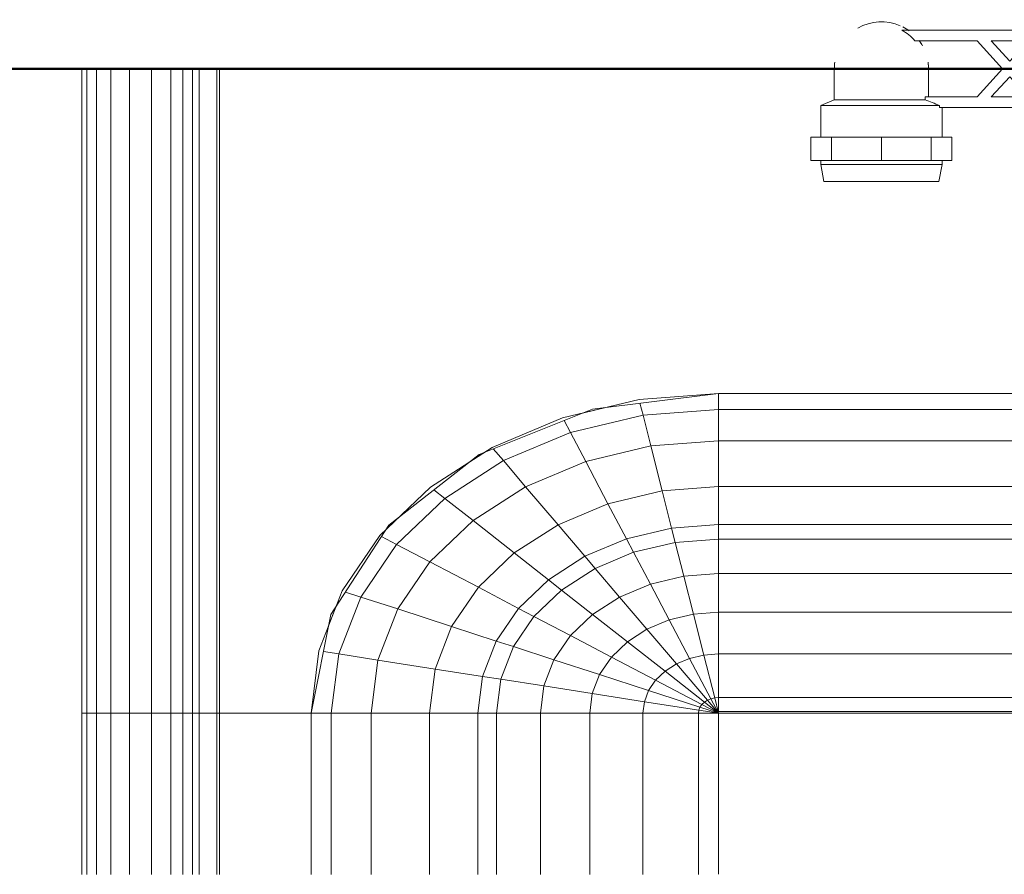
# Model space of a CAD drawing. Header units: millimetres. Extents: x 24644 to 52152, y 2709 to 38988.
# Tile 31 of 93: x 32740 to 33020, y 36599 to 36842. Entities that reach past the tile are written whole.
import ezdxf

# ---------------------------------------------------------------- set-up
doc = ezdxf.new("R2010")
doc.units = ezdxf.units.MM
for name, color, linetype, lineweight in [('A-WALL-____-MCUT', 113, 'Continuous', 50), ('A-WALL-____-OTLN', 113, 'Continuous', 20), ('M-EQPM-____-OTLN', 50, 'Continuous', 20)]:
    doc.layers.add(name, color=color, linetype=linetype, lineweight=lineweight)

# ---------------------------------------------------------------- blocks, each defined once
blk = doc.blocks.new('Прямая форма - V line-608869-В_Этаж 01_Вентиляция')
at = {"layer": 'A-WALL-____-MCUT', "color": 253}
blk.add_line((2200, 100), (360, 100), dxfattribs=at)
blk = doc.blocks.new('Прямая форма - SW - 005-608870-В_Этаж 01_Вентиляция')
blk.add_blockref('Прямая форма - V line-608869-В_Этаж 01_Вентиляция', (0, 0))
blk = doc.blocks.new('Прямая форма - V line-609801-В_Этаж 01_Вентиляция')
at = {"layer": 'M-EQPM-____-OTLN', "color": 9}
for p, q in [((-299.99, 0), (-299.99, -183.27)), ((-291.73, 0), (-291.73, -183.27)), ((-286.45, 0), (-286.45, -183.27)), ((-280.15, 0), (-280.15, -183.27)), ((-261.6, 0), (-261.6, -183.27)), ((-260.87, -183.24), (-260.87, 0)), ((-260.84, 0), (-260.84, -183.27)), ((-298.6, 0), (-298.6, -183.27)), ((-295.82, 0), (-295.82, -183.27)), ((-274.68, 0), (-274.68, -183.27)), ((-271.3, 0), (-271.3, -183.27)), ((-268.48, 0), (-268.48, -183.27)), ((-266.64, 0), (-266.64, -183.27)), ((-118.83, -92.28), (-154.66, -96.74)), ((-141.45, -94.07), (-118.83, -92.32)), ((-21.4, -92.28), (-118.83, -92.28)), ((-118.83, -92.32), (-21.39, -92.32)), ((-118.83, -96.84), (-118.83, -92.32)), ((-118.83, -92.32), (-118.83, -96.84)), ((-163.2, -99.24), (-141.45, -94.07)), ((-140.32, -98.51), (-141.2, -95.06)), ((-154.66, -96.74), (-186.98, -109.66)), ((-150.5, -96.22), (-157.58, -97.91)), ((-118.83, -96.84), (-140.32, -98.51)), ((-21.06, -96.84), (-118.83, -96.84)), ((-118.83, -105.76), (-118.83, -96.84)), ((-118.83, -96.84), (-118.83, -105.76)), ((-183.25, -107.65), (-163.2, -99.24)), ((-160.99, -103.42), (-162.8, -99.99)), ((-140.32, -98.51), (-160.99, -103.42)), ((-138.11, -107.25), (-140.32, -98.51)), ((-160.99, -103.42), (-180.04, -111.41)), ((-156.64, -111.66), (-160.99, -103.42)), ((-118.83, -105.76), (-138.11, -107.25)), ((-18.71, -105.76), (-118.83, -105.76)), ((-118.83, -118.79), (-118.83, -105.76)), ((-118.83, -105.76), (-118.83, -118.79)), ((-200.82, -118.96), (-183.25, -107.65)), ((-185.36, -109.01), (-189.8, -111.86)), ((-180.04, -111.41), (-182.92, -108.03)), ((-138.11, -107.25), (-156.64, -111.66)), ((-134.86, -120.03), (-138.11, -107.25)), ((-186.98, -109.66), (-212.64, -129.78)), ((-180.04, -111.41), (-196.74, -122.16)), ((-173.73, -118.82), (-180.04, -111.41)), ((-156.64, -111.66), (-173.73, -118.82)), ((-150.29, -123.7), (-156.64, -111.66)), ((-215.24, -132.74), (-200.82, -118.96)), ((-196.74, -122.16), (-199.83, -119.73)), ((-173.73, -118.82), (-188.7, -128.46)), ((-164.5, -129.66), (-173.73, -118.82)), ((-134.86, -120.03), (-150.29, -123.7)), ((-118.83, -118.79), (-134.86, -120.03)), ((-132.18, -130.59), (-134.86, -120.03)), ((-16.37, -118.79), (-118.83, -118.79)), ((-118.83, -129.56), (-118.83, -118.79)), ((-118.83, -118.79), (-118.83, -129.56)), ((-196.74, -122.16), (-210.44, -135.26)), ((-188.7, -128.46), (-196.74, -122.16)), ((-150.29, -123.7), (-164.5, -129.66)), ((-145.03, -133.65), (-150.29, -123.7)), ((-209.86, -127.6), (-213.45, -131.03)), ((-188.7, -128.46), (-200.99, -140.21)), ((-176.96, -137.68), (-188.7, -128.46)), ((-212.64, -129.78), (-229.11, -155.13)), ((-164.5, -129.66), (-176.96, -137.68)), ((-156.87, -138.61), (-164.5, -129.66)), ((-132.18, -130.59), (-145.03, -133.65)), ((-118.83, -129.56), (-132.18, -130.59)), ((-131.15, -134.66), (-132.18, -130.59)), ((-15, -129.56), (-118.83, -129.56)), ((-118.83, -133.71), (-118.83, -129.56)), ((-118.83, -129.56), (-118.83, -133.71)), ((-225.96, -148.47), (-215.24, -132.74)), ((-210.44, -135.26), (-214.73, -133.01)), ((-145.03, -133.65), (-156.87, -138.61)), ((-143.01, -137.48), (-145.03, -133.65)), ((-118.83, -133.71), (-131.15, -134.66)), ((-14.47, -133.71), (-118.83, -133.71)), ((-118.83, -143.5), (-118.83, -133.71)), ((-118.83, -133.71), (-118.83, -143.5)), ((-210.44, -135.26), (-220.62, -150.2)), ((-200.99, -140.21), (-210.44, -135.26)), ((-131.15, -134.66), (-143.01, -137.48)), ((-128.72, -144.27), (-131.15, -134.66)), ((-176.96, -137.68), (-187.18, -147.45)), ((-167.24, -145.29), (-176.96, -137.68)), ((-156.87, -138.61), (-167.24, -145.29)), ((-153.93, -142.06), (-156.87, -138.61)), ((-143.01, -137.48), (-153.93, -142.06)), ((-138.23, -146.53), (-143.01, -137.48)), ((-200.99, -140.21), (-210.13, -153.61)), ((-187.18, -147.45), (-200.99, -140.21)), ((-153.93, -142.06), (-163.51, -148.22)), ((-146.99, -150.2), (-153.93, -142.06)), ((-167.24, -145.29), (-175.76, -153.43)), ((-163.51, -148.22), (-167.24, -145.29)), ((-128.72, -144.27), (-138.23, -146.53)), ((-118.83, -143.5), (-128.72, -144.27)), ((-125.98, -155.06), (-128.72, -144.27)), ((-13.23, -143.5), (-118.83, -143.5)), ((-118.83, -154.51), (-118.83, -143.5)), ((-118.83, -143.5), (-118.83, -154.51)), ((-232.55, -165.53), (-225.96, -148.47)), ((-187.18, -147.45), (-194.78, -158.6)), ((-175.76, -153.43), (-187.18, -147.45)), ((-163.51, -148.22), (-171.37, -155.74)), ((-154.68, -155.15), (-163.51, -148.22)), ((-138.23, -146.53), (-146.99, -150.2)), ((-132.86, -156.7), (-138.23, -146.53)), ((-220.62, -150.2), (-226.89, -166.41)), ((-220.62, -150.2), (-224.98, -148.78)), ((-210.13, -153.61), (-220.62, -150.2)), ((-146.99, -150.2), (-154.68, -155.15)), ((-139.2, -159.35), (-146.99, -150.2)), ((-227.69, -152.95), (-229.73, -158.23)), ((-210.13, -153.61), (-215.75, -168.15)), ((-194.78, -158.6), (-210.13, -153.61)), ((-175.76, -153.43), (-182.09, -162.72)), ((-171.37, -155.74), (-175.76, -153.43)), ((-229.11, -155.13), (-234.78, -183.24)), ((-171.37, -155.74), (-177.21, -164.3)), ((-160.98, -161.18), (-171.37, -155.74)), ((-154.68, -155.15), (-160.98, -161.18)), ((-144.76, -162.93), (-154.68, -155.15)), ((-132.86, -156.7), (-139.2, -159.35)), ((-125.98, -155.06), (-132.86, -156.7)), ((-127.07, -167.67), (-132.86, -156.7)), ((-118.83, -154.51), (-125.98, -155.06)), ((-123.03, -166.71), (-125.98, -155.06)), ((-11.83, -154.51), (-118.83, -154.51)), ((-118.83, -166.38), (-118.83, -154.51)), ((-118.83, -154.51), (-118.83, -166.38)), ((-194.78, -158.6), (-199.45, -170.69)), ((-182.09, -162.72), (-194.78, -158.6)), ((-139.2, -159.35), (-144.76, -162.93)), ((-130.79, -169.23), (-139.2, -159.35)), ((-160.98, -161.18), (-165.67, -168.05)), ((-149.32, -167.29), (-160.98, -161.18)), ((-182.09, -162.72), (-185.98, -172.79)), ((-177.21, -164.3), (-182.09, -162.72)), ((-177.21, -164.3), (-180.8, -173.6)), ((-165.67, -168.05), (-177.21, -164.3)), ((-144.76, -162.93), (-149.32, -167.29)), ((-134.05, -171.33), (-144.76, -162.93)), ((-234.78, -183.27), (-232.55, -165.53)), ((-226.89, -166.41), (-231.25, -165.73)), ((-226.89, -166.41), (-229.01, -183.27)), ((-215.75, -168.15), (-226.89, -166.41)), ((-165.67, -168.05), (-168.55, -175.51)), ((-152.71, -172.26), (-165.67, -168.05)), ((-149.32, -167.29), (-152.71, -172.26)), ((-136.73, -173.89), (-149.32, -167.29)), ((-127.07, -167.67), (-130.79, -169.23)), ((-123.03, -166.71), (-127.07, -167.67)), ((-121.02, -179.12), (-127.07, -167.67)), ((-118.83, -166.38), (-123.03, -166.71)), ((-119.94, -178.86), (-123.03, -166.71)), ((-9.11, -166.38), (-118.83, -166.38)), ((-118.83, -178.78), (-118.83, -166.38)), ((-118.83, -166.38), (-118.83, -178.78)), ((-215.75, -168.15), (-217.65, -183.27)), ((-199.45, -170.69), (-215.75, -168.15)), ((-199.45, -170.69), (-201.03, -183.27)), ((-185.98, -172.79), (-199.45, -170.69)), ((-130.79, -169.23), (-134.05, -171.33)), ((-122.01, -179.53), (-130.79, -169.23)), ((-185.98, -172.79), (-187.3, -183.27)), ((-180.8, -173.6), (-185.98, -172.79)), ((-180.8, -173.6), (-182.02, -183.27)), ((-168.55, -175.51), (-180.8, -173.6)), ((-152.71, -172.26), (-154.8, -177.66)), ((-138.72, -176.81), (-152.71, -172.26)), ((-134.05, -171.33), (-136.73, -173.89)), ((-122.88, -180.09), (-134.05, -171.33)), ((-168.55, -175.51), (-169.53, -183.27)), ((-154.8, -177.66), (-168.55, -175.51)), ((-136.73, -173.89), (-138.72, -176.81)), ((-123.59, -180.77), (-136.73, -173.89)), ((-154.8, -177.66), (-155.5, -183.27)), ((-139.94, -179.98), (-154.8, -177.66)), ((-138.72, -176.81), (-139.94, -179.98)), ((-124.12, -181.55), (-138.72, -176.81)), ((-121.02, -179.12), (-122.01, -179.53)), ((-119.94, -178.86), (-121.02, -179.12)), ((-118.83, -183.27), (-121.02, -179.12)), ((-118.83, -178.78), (-119.94, -178.86)), ((-118.83, -183.27), (-119.94, -178.86)), ((118.83, -178.78), (-118.83, -178.78)), ((-118.83, -182.73), (-118.83, -178.78)), ((-118.83, -178.78), (-118.83, -182.73)), ((-139.94, -179.98), (-140.36, -183.27)), ((-124.45, -182.4), (-139.94, -179.98)), ((-124.12, -181.55), (-124.45, -182.4)), ((-123.59, -180.77), (-124.12, -181.55)), ((-118.83, -183.27), (-124.12, -181.55)), ((-122.88, -180.09), (-123.59, -180.77)), ((-118.83, -183.27), (-123.59, -180.77)), ((-122.01, -179.53), (-122.88, -180.09)), ((-118.83, -183.27), (-122.88, -180.09)), ((-118.83, -183.27), (-122.01, -179.53)), ((-299.99, -183.27), (-299.99, -229.09)), ((-299.99, -183.27), (-298.6, -183.27)), ((-298.6, -183.27), (-299.99, -183.27)), ((-298.6, -183.27), (-298.6, -229.09)), ((-298.6, -183.27), (-295.82, -183.27)), ((-295.82, -183.27), (-298.6, -183.27)), ((-295.82, -183.27), (-295.82, -229.09)), ((-295.82, -183.27), (-291.73, -183.27)), ((-291.73, -183.27), (-295.82, -183.27)), ((-291.73, -183.27), (-291.73, -229.09)), ((-291.73, -183.27), (-286.45, -183.27)), ((-286.45, -183.27), (-291.73, -183.27)), ((-286.45, -183.27), (-286.45, -229.09)), ((-286.45, -183.27), (-280.15, -183.27)), ((-280.15, -183.27), (-286.45, -183.27)), ((-280.15, -183.27), (-280.15, -229.09)), ((-280.15, -183.27), (-276.59, -183.27)), ((-276.59, -183.27), (-280.15, -183.27)), ((-276.59, -183.27), (-274.68, -183.27)), ((-274.68, -183.27), (-276.59, -183.27)), ((-274.68, -183.27), (-274.68, -229.09)), ((-274.68, -183.27), (-271.3, -183.27)), ((-271.3, -183.27), (-274.68, -183.27)), ((-271.3, -183.27), (-271.3, -229.09)), ((-271.3, -183.27), (-268.48, -183.27)), ((-268.48, -183.27), (-271.3, -183.27)), ((-268.48, -183.27), (-268.48, -229.09)), ((-268.48, -183.27), (-266.64, -183.27)), ((-266.64, -183.27), (-268.48, -183.27)), ((-266.64, -183.27), (-266.64, -229.09)), ((-266.64, -183.27), (-261.6, -183.27)), ((-261.6, -183.27), (-266.64, -183.27)), ((-261.6, -183.27), (-261.6, -229.09)), ((-261.6, -183.27), (-260.87, -183.27)), ((-260.87, -183.27), (-261.6, -183.27)), ((-234.78, -183.24), (-260.84, -183.24)), ((-260.84, -183.27), (-260.84, -229.09)), ((-260.84, -183.27), (-234.78, -183.27)), ((-229.01, -183.27), (-234.78, -183.27)), ((-234.78, -183.27), (-234.78, -229.09)), ((-234.78, -183.27), (-229.01, -183.27)), ((-217.65, -183.27), (-229.01, -183.27)), ((-229.01, -183.27), (-229.01, -229.09)), ((-229.01, -183.27), (-217.65, -183.27)), ((-201.03, -183.27), (-217.65, -183.27)), ((-217.65, -183.27), (-217.65, -229.09)), ((-217.65, -183.27), (-201.03, -183.27)), ((-187.3, -183.27), (-201.03, -183.27)), ((-201.03, -183.27), (-201.03, -229.09)), ((-201.03, -183.27), (-187.3, -183.27)), ((-182.02, -183.27), (-187.3, -183.27)), ((-187.3, -183.27), (-187.3, -229.09)), ((-187.3, -183.27), (-182.02, -183.27)), ((-169.53, -183.27), (-182.02, -183.27)), ((-182.02, -183.27), (-182.02, -229.09)), ((-182.02, -183.27), (-169.53, -183.27)), ((-155.5, -183.27), (-169.53, -183.27)), ((-169.53, -183.27), (-169.53, -229.09)), ((-169.53, -183.27), (-155.5, -183.27)), ((-140.36, -183.27), (-155.5, -183.27)), ((-155.5, -183.27), (-155.5, -229.09)), ((-155.5, -183.27), (-140.36, -183.27)), ((-124.56, -183.27), (-140.36, -183.27)), ((-140.36, -183.27), (-140.36, -229.09)), ((-140.36, -183.27), (-124.56, -183.27)), ((-124.45, -182.4), (-124.56, -183.27)), ((-118.83, -183.27), (-124.56, -183.27)), ((-124.56, -183.27), (-124.56, -229.09)), ((-124.56, -183.27), (-118.83, -183.27)), ((-118.83, -183.27), (-124.45, -182.4)), ((-118.83, -182.73), (-5.2, -182.73)), ((-7.32, -183.27), (-118.83, -183.27)), ((-118.83, -229.07), (-118.83, -183.27)), ((-118.83, -183.27), (-118.83, -229.07))]:
    blk.add_line(p, q, dxfattribs=at)
blk = doc.blocks.new('Прямая форма - FU - 054-609802-В_Этаж 01_Вентиляция')
blk.add_blockref('Прямая форма - V line-609801-В_Этаж 01_Вентиляция', (0, 0))
blk = doc.blocks.new('V line_ifc_RVT-1-В_Этаж 01_Вентиляция')
at = {"layer": 'A-WALL-____-OTLN', "color": 9, "lineweight": 20, "rotation": 180}
blk.add_blockref('Прямая форма - SW - 005-608870-В_Этаж 01_Вентиляция', (33863.24, 36927.63), dxfattribs=at)
at = {"layer": 'M-EQPM-____-OTLN', "color": 9, "lineweight": 20}
blk.add_blockref('Прямая форма - FU - 054-609802-В_Этаж 01_Вентиляция', (33057.4, 36827.63), dxfattribs=at)
blk = doc.blocks.new('VTp_724_0 Водорозетка двойная - VTp_724_0-1560065-В_Этаж 01_Вентиляция')
at = {"layer": 'M-EQPM-____-OTLN'}
for p, q in [((66.71, 11), (-66.71, 11)), ((-62.98, 8), (-45.3, 8)), ((-45.3, 8), (-38.02, 0)), ((-36, 2.23), (-41.25, 8)), ((-41.25, 8), (-30.75, 8)), ((-30.75, 8), (-36, 2.23)), ((-33.98, 0), (-26.7, 8)), ((-26.7, 8), (-9.3, 8)), ((-9.3, 8), (-2.02, 0)), ((0, 2.23), (-5.25, 8)), ((-5.25, 8), (5.25, 8)), ((5.25, 8), (0, 2.23)), ((2.02, 0), (9.3, 8)), ((9.3, 8), (26.7, 8)), ((26.7, 8), (33.98, 0)), ((36, 2.23), (30.75, 8)), ((30.75, 8), (41.25, 8)), ((41.25, 8), (36, 2.23)), ((38.02, 0), (45.3, 8)), ((45.3, 8), (62.98, 8)), ((-85.9, 0), (-85.9, -8.8)), ((-59.1, -8), (-59.1, 0)), ((-38.02, 0), (-45.3, -8)), ((-26.7, -8), (-33.98, 0)), ((-2.02, 0), (-9.3, -8)), ((9.3, -8), (2.02, 0)), ((33.98, 0), (26.7, -8)), ((45.3, -8), (38.02, 0)), ((59.1, 0), (59.1, -8)), ((85.9, -8.8), (85.9, 0)), ((-41.25, -8), (-36, -2.23)), ((-36, -2.23), (-30.75, -8)), ((-5.25, -8), (0, -2.23)), ((0, -2.23), (5.25, -8)), ((30.75, -8), (36, -2.23)), ((36, -2.23), (41.25, -8)), ((-45.3, -8), (-60.07, -8)), ((-60.07, -8), (-60.07, -8.8)), ((-30.75, -8), (-41.25, -8)), ((-9.3, -8), (-26.7, -8)), ((5.25, -8), (-5.25, -8)), ((26.7, -8), (9.3, -8)), ((41.25, -8), (30.75, -8)), ((60.07, -8), (45.3, -8)), ((60.07, -8.8), (60.07, -8)), ((-85.9, -8.8), (-89.75, -10.4)), ((-89.75, -10.4), (-89.75, -19.4)), ((-89.75, -10.4), (-55.99, -10.4)), ((-85.9, -8.8), (-60.07, -8.8)), ((-55.99, -10.4), (-55.99, -11)), ((-55.99, -11), (55.99, -11)), ((-55.25, -19.4), (-55.25, -11)), ((55.25, -11), (55.25, -19.4)), ((55.99, -10.4), (89.75, -10.4)), ((55.99, -11), (55.99, -10.4)), ((60.07, -8.8), (85.9, -8.8)), ((89.75, -10.4), (85.9, -8.8)), ((89.75, -19.4), (89.75, -10.4)), ((-92.58, -19.4), (-86.7, -19.4)), ((-92.58, -26.1), (-92.58, -19.4)), ((-86.7, -19.4), (-72.5, -19.4)), ((-86.7, -26.1), (-86.7, -19.4)), ((-72.5, -19.4), (-58.3, -19.4)), ((-72.5, -26.1), (-72.5, -19.4)), ((-58.3, -19.4), (-52.42, -19.4)), ((-58.3, -19.4), (-58.3, -26.1)), ((-52.42, -26.1), (-52.42, -19.4)), ((52.42, -19.4), (58.3, -19.4)), ((52.42, -26.1), (52.42, -19.4)), ((58.3, -19.4), (72.5, -19.4)), ((58.3, -26.1), (58.3, -19.4)), ((72.5, -19.4), (86.7, -19.4)), ((72.5, -26.1), (72.5, -19.4)), ((86.7, -19.4), (92.58, -19.4)), ((86.7, -19.4), (86.7, -26.1)), ((92.58, -26.1), (92.58, -19.4)), ((-86.7, -26.1), (-92.58, -26.1)), ((-89.75, -26.1), (-89.75, -27.2)), ((-89.75, -27.2), (-88.85, -32)), ((-89.75, -27.2), (-55.25, -27.2)), ((-72.5, -26.1), (-86.7, -26.1)), ((-58.3, -26.1), (-72.5, -26.1)), ((-52.42, -26.1), (-58.3, -26.1)), ((-56.15, -32), (-55.25, -27.2)), ((-55.25, -27.2), (-55.25, -26.1)), ((58.3, -26.1), (52.42, -26.1)), ((55.25, -26.1), (55.25, -27.2)), ((55.25, -27.2), (56.15, -32)), ((55.25, -27.2), (88.71, -27.2)), ((72.5, -26.1), (58.3, -26.1)), ((86.7, -26.1), (72.5, -26.1)), ((92.58, -26.1), (86.7, -26.1)), ((88.85, -32), (89.75, -27.2)), ((89.25, -27.2), (89.75, -27.2)), ((89.75, -27.2), (89.75, -26.1)), ((-88.85, -32), (-56.15, -32)), ((56.15, -32), (88.85, -32))]:
    blk.add_line(p, q, dxfattribs=at)
for centre, radius, start, end in [((-72.5, 0), 13.4, 66.3511, 120), ((-72.5, 0), 13.4, 53.6935, 63.1064), ((72.5, 0), 13.4, 116.8936, 126.3065), ((72.5, 0), 13.4, 71.891, 113.6489), ((-72.5, 0), 13.4, 32.6742, 37.0264), ((-72.5, 0), 13.4, 31.2223, 36.9182), ((-72.5, 0), 13.4, 29.2091, 36.6564), ((72.5, 0), 13.4, 143.3436, 150.7909), ((72.5, 0), 13.4, 143.0818, 148.7777), ((72.5, 0), 13.4, 142.9736, 147.3258), ((-72.5, 0), 13.4, 171.7848, 180), ((-72.5, 0), 13.4, 360, 8.1679), ((-72.5, 0), 13.4, 0, 7.4391), ((72.5, 0), 13.4, 171.8321, 180), ((72.5, 0), 13.4, 172.5609, 180), ((72.5, 0), 13.4, 0, 8.2152), ((-212.07, -402.15), 421.7, 68.2764, 68.8715), ((212.07, -402.15), 421.7, 111.1285, 111.7236)]:
    blk.add_arc(centre, radius, start, end, dxfattribs=at)
for points in [[(-66.71, 11), (-65.99, 10.62), (-64.66, 9.75), (-63.51, 8.62), (-62.98, 8)], [(62.98, 8), (63.51, 8.62), (64.66, 9.75), (65.99, 10.62), (66.71, 11)]]:
    blk.add_open_spline(points, degree=3, dxfattribs=at)

msp = doc.modelspace()

# ---------------------------------------------------------------- block references
at = {"lineweight": 9}
msp.add_blockref('V line_ifc_RVT-1-В_Этаж 01_Вентиляция', (0, 0), dxfattribs=at)
at = {"layer": 'M-EQPM-____-OTLN'}
msp.add_blockref('VTp_724_0 Водорозетка двойная - VTp_724_0-1560065-В_Этаж 01_Вентиляция', (33057.4047, 36827.6346), dxfattribs=at)

doc.saveas('drawing.dxf')
